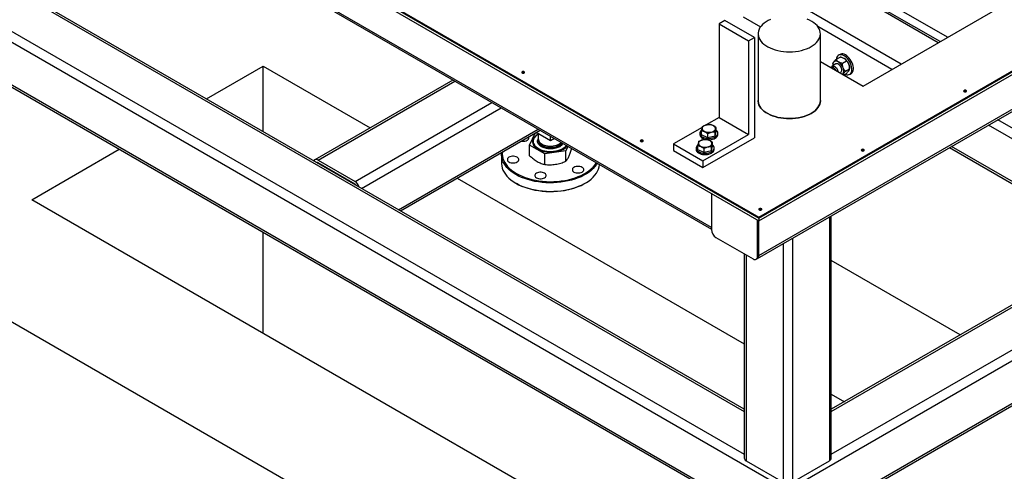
# Model space of a CAD drawing. Header units: millimetres. Extents: x 0 to 849, y 0 to 594.
# Tile 32 of 84: x 341 to 384, y 484 to 504. Entities that reach past the tile are written whole.
import ezdxf

# ---------------------------------------------------------------- set-up
doc = ezdxf.new("R2010")
doc.units = ezdxf.units.MM
doc.layers.add('TRAIT-FORT', color=4, linetype='Continuous', lineweight=25)

msp = doc.modelspace()

# ---------------------------------------------------------------- linework, layer by layer
at = {"layer": 'TRAIT-FORT', "color": 4, "linetype": 'Continuous', "lineweight": 25}
for p, q in [((326.801, 522.525), (373.52, 495.554)), ((326.801, 522.481), (373.52, 495.51)), ((326.801, 522.364), (373.52, 495.394)), ((371.45, 495.102), (329.907, 519.084)), ((329.951, 518.986), (371.45, 495.029)), ((373.52, 495.51), (408.623, 515.775)), ((373.52, 495.394), (408.623, 515.658)), ((373.461, 493.746), (408.362, 513.894)), ((373.52, 493.877), (408.421, 514.025)), ((373.52, 495.554), (401.288, 511.584)), ((373.52, 495.51), (401.288, 511.54)), ((335.185, 508.833), (372.881, 487.071)), ((372.881, 487.168), (335.328, 508.847)), ((378.073, 501.278), (391.219, 508.866)), ((333.569, 507.9), (372.881, 485.205)), ((333.367, 507.55), (374.783, 483.641)), ((381.355, 503.172), (376.263, 506.112)), ((381.439, 503.221), (376.347, 506.16)), ((381.759, 503.406), (376.667, 506.345)), ((333.367, 505.683), (374.783, 481.774)), ((333.426, 505.552), (374.783, 481.678)), ((379.739, 502.239), (374.647, 505.179)), ((372.842, 504.298), (373.595, 503.863)), ((372.044, 504.134), (371.791, 503.988)), ((371.791, 503.988), (373.074, 503.247)), ((371.791, 503.988), (371.791, 499.905)), ((373.327, 503.393), (372.044, 504.134)), ((379.335, 502.006), (376.094, 503.877)), ((373.074, 503.247), (373.327, 503.393)), ((373.327, 503.393), (373.327, 499.019)), ((373.489, 503.559), (373.489, 500.643)), ((376.211, 500.643), (376.211, 503.559)), ((373.074, 503.247), (373.074, 499.165)), ((376.891, 502.439), (377.07, 502.542)), ((377.067, 502.66), (377.004, 502.624)), ((349.405, 500.72), (351.879, 502.149)), ((351.879, 502.149), (356.549, 499.453)), ((351.879, 499.292), (351.879, 502.149)), ((376.211, 502.353), (378.073, 501.278)), ((376.886, 502.246), (376.722, 502.151)), ((376.753, 502.242), (376.753, 502.199)), ((377.168, 502.279), (377.347, 502.382)), ((377.069, 501.857), (377.1, 501.875)), ((377.189, 501.788), (377.201, 501.802)), ((377.201, 501.802), (377.192, 501.787)), ((377.233, 501.763), (377.347, 501.828)), ((377.307, 501.922), (377.485, 502.025)), ((377.485, 502.025), (377.485, 502.068)), ((377.486, 501.789), (377.55, 501.825)), ((360.168, 501.542), (354.134, 498.059)), ((354.277, 498.044), (360.252, 501.494)), ((355.893, 497.111), (361.868, 500.561)), ((356.179, 496.81), (362.272, 500.327)), ((371.791, 499.905), (371.229, 499.581)), ((371.791, 499.905), (373.074, 499.165)), ((390.862, 495.352), (383.552, 499.572)), ((391.064, 495.702), (383.956, 499.805)), ((357.796, 495.877), (363.889, 499.394)), ((357.879, 495.828), (363.972, 499.346)), ((363.513, 498.701), (363.754, 499.219)), ((363.776, 499.233), (363.822, 499.24)), ((364.429, 498.889), (363.806, 499.249)), ((363.893, 499.199), (363.893, 498.968)), ((371.047, 499.476), (369.799, 498.755)), ((370.945, 499.221), (370.945, 499.162)), ((371.013, 499.145), (371.013, 499.319)), ((371.29, 499.02), (371.013, 499.145)), ((371.082, 498.015), (373.074, 499.165)), ((371.29, 499.02), (371.29, 499.195)), ((371.615, 499.096), (371.29, 499.02)), ((371.615, 499.096), (371.663, 499.297)), ((371.615, 499.096), (371.615, 499.271)), ((371.663, 499.297), (371.663, 499.472)), ((371.731, 499.162), (371.731, 499.221)), ((364.184, 498.314), (363.513, 498.701)), ((363.513, 498.239), (363.513, 498.701)), ((363.667, 498.866), (363.667, 498.863)), ((363.893, 498.913), (363.893, 498.895)), ((364.429, 498.889), (364.429, 499.082)), ((364.596, 498.986), (364.429, 498.889)), ((369.799, 498.755), (371.082, 498.015)), ((369.799, 498.755), (369.799, 498.463)), ((370.853, 498.497), (370.853, 498.671)), ((371.082, 497.723), (373.327, 499.019)), ((371.503, 498.649), (371.503, 498.824)), ((341.777, 496.317), (345.6, 498.524)), ((362.286, 498.291), (362.286, 497.912)), ((365.1, 498.455), (364.184, 498.314)), ((364.184, 497.852), (364.184, 498.314)), ((365.187, 498.644), (365.1, 498.455)), ((365.1, 497.993), (365.1, 498.455)), ((365.345, 498.522), (365.345, 498.553)), ((369.799, 498.463), (371.082, 497.723)), ((370.785, 498.573), (370.785, 498.514)), ((371.13, 498.372), (370.853, 498.497)), ((371.13, 498.372), (371.13, 498.547)), ((371.454, 498.448), (371.13, 498.372)), ((371.454, 498.448), (371.503, 498.649)), ((371.454, 498.448), (371.454, 498.623)), ((371.571, 498.514), (371.571, 498.573)), ((381.852, 498.59), (389.162, 494.37)), ((389.245, 494.419), (381.936, 498.638)), ((354.26, 497.918), (354.277, 497.928)), ((354.277, 498.044), (355.893, 497.111)), ((355.893, 496.995), (354.277, 497.928)), ((371.082, 498.015), (371.082, 497.723)), ((355.876, 496.985), (355.894, 496.995)), ((360.353, 497.256), (372.881, 490.024)), ((362.914, 497.038), (362.939, 497.023)), ((365.919, 497.023), (365.945, 497.038)), ((371.45, 496.589), (371.45, 495.014)), ((369.859, 480.106), (341.777, 496.317)), ((373.47, 493.848), (373.47, 495.423)), ((373.52, 495.554), (373.52, 495.51)), ((373.52, 495.51), (373.52, 495.394)), ((373.52, 493.877), (373.52, 495.394)), ((374.783, 483.641), (394.986, 495.304)), ((376.601, 495.559), (376.601, 484.924)), ((376.685, 485.04), (376.685, 495.607)), ((391.064, 495.469), (376.685, 487.168)), ((376.685, 487.071), (391.148, 495.42)), ((351.879, 490.486), (351.879, 494.9)), ((371.652, 494.664), (373.268, 493.731)), ((374.581, 494.393), (374.581, 483.991)), ((374.985, 494.626), (374.985, 483.991)), ((376.685, 485.205), (392.764, 494.487)), ((372.881, 493.954), (372.881, 485.04)), ((372.965, 493.906), (372.965, 484.924)), ((373.411, 493.717), (373.461, 493.746)), ((373.47, 493.848), (373.52, 493.877)), ((382.308, 490.414), (376.685, 493.66)), ((336.726, 493.401), (364.809, 477.19)), ((374.783, 481.774), (394.986, 493.437)), ((374.783, 481.678), (394.868, 493.272)), ((376.685, 487.828), (377.257, 487.498)), ((372.965, 484.924), (374.581, 483.991)), ((374.985, 483.991), (376.601, 484.924))]:
    msp.add_line(p, q, dxfattribs=at)
at = {"layer": 'TRAIT-FORT', "color": 4, "linetype": 'Continuous', "lineweight": 25, "flags": 128}
for points in [[(374.037, 504.189), (373.936, 504.141), (373.843, 504.087), (373.759, 504.028), (373.686, 503.965), (373.623, 503.899), (373.572, 503.829), (373.533, 503.756), (373.506, 503.682), (373.492, 503.606), (373.49, 503.53), (373.501, 503.455), (373.525, 503.38), (373.561, 503.307), (373.609, 503.237), (373.669, 503.169), (373.74, 503.105), (373.821, 503.045), (373.911, 502.99), (374.011, 502.941), (374.118, 502.897), (374.232, 502.859), (374.352, 502.828), (374.477, 502.804), (374.605, 502.786), (374.735, 502.776), (374.867, 502.773), (374.998, 502.778), (375.128, 502.79), (375.255, 502.809), (375.378, 502.835), (375.497, 502.868), (375.609, 502.907), (375.715, 502.952), (375.812, 503.003)], [(375.812, 503.003), (375.901, 503.06), (375.979, 503.121), (376.047, 503.185), (376.104, 503.254), (376.149, 503.325), (376.182, 503.399), (376.203, 503.474), (376.211, 503.549), (376.206, 503.625), (376.189, 503.701), (376.159, 503.774), (376.116, 503.846), (376.062, 503.916), (375.997, 503.981), (375.921, 504.043), (375.835, 504.101), (375.74, 504.153), (375.637, 504.2)], [(377.585, 502.048), (377.575, 502.118), (377.556, 502.19), (377.528, 502.263), (377.493, 502.334), (377.451, 502.401), (377.404, 502.464), (377.352, 502.519), (377.297, 502.566), (377.241, 502.603), (377.185, 502.629), (377.131, 502.643), (377.079, 502.646), (377.033, 502.637), (376.992, 502.616), (376.958, 502.584), (376.931, 502.541), (376.914, 502.49), (376.907, 502.448)], [(377.648, 502.085), (377.638, 502.154), (377.619, 502.226), (377.591, 502.299), (377.556, 502.37), (377.514, 502.438), (377.467, 502.5), (377.415, 502.555), (377.36, 502.602), (377.304, 502.639), (377.248, 502.665), (377.194, 502.68), (377.142, 502.683), (377.096, 502.673), (377.067, 502.66)], [(376.679, 502.082), (376.688, 502.112), (376.706, 502.139), (376.732, 502.156), (376.764, 502.161), (376.8, 502.154), (376.838, 502.135), (376.875, 502.105), (376.91, 502.067), (376.939, 502.022), (376.961, 501.974), (376.975, 501.925), (376.978, 501.91)], [(376.993, 502.338), (376.962, 502.353), (376.931, 502.364), (376.901, 502.37), (376.873, 502.37), (376.847, 502.365), (376.823, 502.354), (376.802, 502.339), (376.785, 502.319)], [(377.1, 501.875), (377.121, 501.893), (377.137, 501.923), (377.144, 501.962), (377.142, 502.008), (377.13, 502.056), (377.11, 502.105), (377.082, 502.151), (377.049, 502.191), (377.012, 502.223), (376.974, 502.245), (376.937, 502.256), (376.904, 502.254), (376.886, 502.246)], [(363.279, 501.85), (363.293, 501.862), (363.298, 501.877), (363.293, 501.891), (363.279, 501.903), (363.258, 501.911), (363.234, 501.914), (363.209, 501.911), (363.188, 501.903), (363.174, 501.891), (363.169, 501.877), (363.174, 501.862), (363.188, 501.85), (363.209, 501.842), (363.234, 501.84), (363.258, 501.842), (363.279, 501.85)], [(376.885, 501.964), (376.865, 502), (376.838, 502.036), (376.807, 502.065), (376.775, 502.083), (376.744, 502.091), (376.716, 502.086), (376.697, 502.072)], [(377.285, 501.792), (377.306, 501.784), (377.36, 501.769), (377.411, 501.767), (377.458, 501.776), (377.499, 501.797), (377.533, 501.829), (377.559, 501.872), (377.577, 501.923), (377.585, 501.983), (377.585, 502.048)], [(377.55, 501.825), (377.562, 501.833), (377.596, 501.866), (377.622, 501.908), (377.64, 501.96), (377.649, 502.019), (377.648, 502.085)], [(382.575, 501.035), (382.589, 501.047), (382.594, 501.061), (382.589, 501.076), (382.575, 501.088), (382.554, 501.096), (382.529, 501.098), (382.505, 501.096), (382.484, 501.088), (382.47, 501.076), (382.465, 501.061), (382.47, 501.047), (382.484, 501.035), (382.505, 501.027), (382.529, 501.024), (382.554, 501.027), (382.575, 501.035)], [(373.489, 500.643), (373.49, 500.614), (373.501, 500.539), (373.525, 500.464), (373.561, 500.391), (373.609, 500.32), (373.669, 500.253), (373.74, 500.189), (373.821, 500.129), (373.911, 500.074), (374.011, 500.024), (374.118, 499.98), (374.232, 499.943), (374.352, 499.912), (374.477, 499.887), (374.605, 499.87), (374.735, 499.86), (374.867, 499.857), (374.998, 499.862), (375.128, 499.874), (375.255, 499.893), (375.378, 499.919), (375.497, 499.952), (375.609, 499.991), (375.715, 500.036), (375.812, 500.087)], [(375.812, 500.087), (375.715, 500.036), (375.609, 499.991), (375.497, 499.952), (375.378, 499.919), (375.255, 499.893), (375.128, 499.874), (374.998, 499.862), (374.867, 499.857), (374.735, 499.86), (374.605, 499.87), (374.477, 499.887), (374.352, 499.912), (374.232, 499.943), (374.118, 499.98), (374.011, 500.024), (373.911, 500.074), (373.821, 500.129), (373.74, 500.189), (373.669, 500.253), (373.609, 500.32), (373.561, 500.391), (373.525, 500.464), (373.501, 500.539), (373.49, 500.614), (373.489, 500.643)], [(375.812, 500.087), (375.901, 500.143), (375.979, 500.204), (376.047, 500.269), (376.104, 500.338), (376.149, 500.409), (376.182, 500.482), (376.203, 500.557), (376.211, 500.633), (376.211, 500.643)], [(376.211, 500.643), (376.211, 500.633), (376.203, 500.557), (376.182, 500.482), (376.149, 500.409), (376.104, 500.338), (376.047, 500.269), (375.979, 500.204), (375.901, 500.143), (375.812, 500.087)], [(371.161, 499.294), (371.212, 499.275), (371.269, 499.263), (371.329, 499.259), (371.389, 499.261), (371.447, 499.271), (371.5, 499.287), (371.546, 499.309), (371.583, 499.337), (371.609, 499.368), (371.624, 499.402), (371.626, 499.437), (371.615, 499.471), (371.593, 499.503), (371.559, 499.532), (371.515, 499.556), (371.464, 499.575), (371.407, 499.587), (371.348, 499.591), (371.288, 499.589), (371.23, 499.579), (371.177, 499.563), (371.13, 499.54), (371.093, 499.513), (371.067, 499.482), (371.053, 499.448), (371.051, 499.413), (371.061, 499.379), (371.084, 499.346), (371.118, 499.318), (371.161, 499.294)], [(363.872, 499.164), (363.855, 499.154), (363.79, 499.109), (363.737, 499.059), (363.694, 499.006), (363.664, 498.951), (363.647, 498.894), (363.642, 498.835), (363.65, 498.777), (363.671, 498.72), (363.704, 498.665), (363.749, 498.613), (363.806, 498.565), (363.872, 498.521)], [(363.893, 499.179), (363.841, 499.146), (363.783, 499.1), (363.737, 499.051), (363.702, 498.998), (363.678, 498.943), (363.667, 498.887), (363.669, 498.831), (363.683, 498.775), (363.709, 498.721), (363.747, 498.669), (363.797, 498.62), (363.856, 498.575), (363.926, 498.535), (364.003, 498.501), (364.087, 498.472), (364.177, 498.45), (364.271, 498.435), (364.368, 498.427), (364.466, 498.426), (364.563, 498.433), (364.658, 498.446), (364.749, 498.466), (364.835, 498.493), (364.914, 498.526), (364.985, 498.565), (365.047, 498.608), (365.099, 498.656), (365.122, 498.682)], [(370.975, 499.134), (371.008, 499.098), (371.051, 499.066), (371.104, 499.039), (371.164, 499.018), (371.229, 499.003), (371.298, 498.995), (371.369, 498.995), (371.438, 499.001), (371.504, 499.015), (371.565, 499.036), (371.619, 499.062), (371.663, 499.094), (371.698, 499.129), (371.72, 499.168), (371.73, 499.208), (371.728, 499.249), (371.713, 499.288), (371.686, 499.326), (371.663, 499.348)], [(371.239, 498.943), (371.298, 498.937), (371.369, 498.936), (371.438, 498.943), (371.504, 498.957), (371.565, 498.977), (371.619, 499.004), (371.663, 499.035), (371.698, 499.071), (371.72, 499.109), (371.73, 499.15), (371.731, 499.162)], [(363.157, 498.875), (363.202, 498.87), (363.257, 498.87), (363.312, 498.877), (363.363, 498.891), (363.406, 498.911), (363.441, 498.936), (363.465, 498.965), (363.478, 498.997), (363.478, 499.029), (363.469, 499.055)], [(363.667, 498.863), (363.669, 498.828), (363.683, 498.772), (363.709, 498.718), (363.747, 498.666), (363.797, 498.617), (363.856, 498.572), (363.926, 498.532), (364.003, 498.498), (364.087, 498.47), (364.177, 498.448), (364.271, 498.432), (364.368, 498.424), (364.466, 498.423), (364.563, 498.43), (364.658, 498.443), (364.749, 498.463), (364.835, 498.49), (364.914, 498.523), (364.985, 498.562), (365.047, 498.605), (365.099, 498.653), (365.123, 498.681)], [(363.872, 498.521), (363.948, 498.483), (364.032, 498.45), (364.122, 498.424), (364.217, 498.405), (364.316, 498.393), (364.416, 498.388), (364.517, 498.391), (364.617, 498.401), (364.713, 498.419), (364.804, 498.443), (364.89, 498.474), (364.968, 498.511), (365.037, 498.554), (365.096, 498.601), (365.144, 498.652), (365.153, 498.664)], [(363.893, 498.968), (363.896, 498.938), (363.91, 498.892), (363.936, 498.847), (363.974, 498.805), (364.022, 498.767), (364.08, 498.733), (364.147, 498.705), (364.219, 498.683), (364.297, 498.668), (364.378, 498.66), (364.46, 498.659), (364.541, 498.666), (364.62, 498.679), (364.694, 498.699), (364.762, 498.726), (364.822, 498.758), (364.873, 498.795), (364.894, 498.814)], [(363.895, 498.94), (363.893, 498.919), (363.898, 498.871), (363.915, 498.825), (363.944, 498.781), (363.985, 498.74), (364.036, 498.703), (364.096, 498.67), (364.164, 498.644), (364.238, 498.624), (364.317, 498.61), (364.398, 498.604), (364.48, 498.605), (364.561, 498.613), (364.639, 498.628), (364.712, 498.65), (364.778, 498.678), (364.836, 498.711), (364.884, 498.75), (364.922, 498.792), (364.925, 498.796)], [(363.893, 498.894), (363.896, 498.866), (363.91, 498.819), (363.936, 498.774), (363.974, 498.732), (364.022, 498.694), (364.08, 498.66), (364.147, 498.632), (364.219, 498.611), (364.297, 498.595), (364.378, 498.587), (364.46, 498.586), (364.541, 498.593), (364.62, 498.606), (364.694, 498.626), (364.762, 498.653), (364.822, 498.685), (364.873, 498.722), (364.914, 498.763), (364.933, 498.791)], [(368.456, 498.862), (368.47, 498.874), (368.475, 498.888), (368.47, 498.902), (368.456, 498.914), (368.435, 498.922), (368.411, 498.925), (368.386, 498.922), (368.365, 498.914), (368.351, 498.902), (368.346, 498.888), (368.351, 498.874), (368.365, 498.862), (368.386, 498.854), (368.411, 498.851), (368.435, 498.854), (368.456, 498.862)], [(370.815, 498.486), (370.847, 498.45), (370.891, 498.418), (370.943, 498.391), (371.003, 498.37), (371.069, 498.355), (371.138, 498.347), (371.208, 498.347), (371.278, 498.353), (371.344, 498.367), (371.405, 498.388), (371.459, 498.414), (371.503, 498.446), (371.537, 498.481), (371.56, 498.52), (371.57, 498.56), (371.568, 498.601), (371.553, 498.64), (371.526, 498.678), (371.503, 498.7)], [(371.001, 498.646), (371.052, 498.627), (371.108, 498.615), (371.168, 498.61), (371.228, 498.613), (371.286, 498.623), (371.339, 498.639), (371.386, 498.661), (371.423, 498.689), (371.449, 498.72), (371.463, 498.754), (371.465, 498.789), (371.455, 498.823), (371.432, 498.855), (371.398, 498.884), (371.355, 498.908), (371.304, 498.927), (371.247, 498.938), (371.187, 498.943), (371.127, 498.941), (371.069, 498.931), (371.016, 498.915), (370.97, 498.892), (370.933, 498.865), (370.907, 498.834), (370.892, 498.8), (370.89, 498.765), (370.901, 498.731), (370.923, 498.698), (370.957, 498.67), (371.001, 498.646)], [(362.914, 497.417), (362.802, 497.486), (362.7, 497.561), (362.608, 497.639), (362.527, 497.721), (362.457, 497.807), (362.399, 497.896), (362.352, 497.987), (362.318, 498.079), (362.296, 498.173), (362.287, 498.268), (362.29, 498.363), (362.291, 498.375)], [(362.326, 498.395), (362.322, 498.309), (362.33, 498.215), (362.35, 498.121), (362.384, 498.029), (362.429, 497.938), (362.486, 497.85), (362.555, 497.764), (362.636, 497.682), (362.727, 497.604), (362.828, 497.53), (362.939, 497.46)], [(370.815, 498.428), (370.847, 498.392), (370.891, 498.36), (370.943, 498.332), (371.003, 498.311), (371.069, 498.297), (371.138, 498.289), (371.208, 498.288), (371.278, 498.295), (371.344, 498.309), (371.405, 498.329), (371.459, 498.356), (371.503, 498.387), (371.537, 498.423), (371.56, 498.461), (371.57, 498.502), (371.571, 498.514)], [(378.104, 498.454), (378.118, 498.466), (378.123, 498.48), (378.118, 498.495), (378.104, 498.507), (378.083, 498.515), (378.058, 498.517), (378.034, 498.515), (378.013, 498.507), (377.999, 498.495), (377.994, 498.48), (377.999, 498.466), (378.013, 498.454), (378.034, 498.446), (378.058, 498.443), (378.083, 498.446), (378.104, 498.454)], [(362.286, 497.912), (362.287, 497.889), (362.296, 497.794), (362.318, 497.7), (362.352, 497.607), (362.399, 497.517), (362.457, 497.428), (362.527, 497.342), (362.608, 497.26), (362.7, 497.181), (362.802, 497.107), (362.914, 497.038)], [(362.614, 497.965), (362.657, 497.945), (362.708, 497.931), (362.762, 497.924), (362.818, 497.924), (362.873, 497.931), (362.923, 497.945), (362.967, 497.965), (363.002, 497.99), (363.026, 498.019), (363.039, 498.051), (363.039, 498.083), (363.026, 498.115), (363.002, 498.144), (362.967, 498.169), (362.923, 498.189), (362.873, 498.203), (362.818, 498.211), (362.762, 498.211), (362.708, 498.203), (362.657, 498.189), (362.614, 498.169), (362.579, 498.144), (362.554, 498.115), (362.542, 498.083), (362.542, 498.051), (362.554, 498.019), (362.579, 497.99), (362.614, 497.965)], [(366.465, 497.906), (366.432, 497.851), (366.367, 497.764), (366.292, 497.68), (366.205, 497.599), (366.108, 497.523), (366.001, 497.451), (365.885, 497.384), (365.761, 497.322), (365.628, 497.266), (365.489, 497.216), (365.343, 497.173), (365.192, 497.135), (365.036, 497.105), (364.877, 497.082), (364.716, 497.066), (364.552, 497.056), (364.388, 497.055), (364.224, 497.06), (364.061, 497.073), (363.901, 497.093), (363.743, 497.119), (363.59, 497.153), (363.442, 497.194), (363.299, 497.24), (363.163, 497.293), (363.034, 497.352), (362.914, 497.417)], [(362.914, 497.038), (363.034, 496.973), (363.163, 496.914), (363.299, 496.861), (363.442, 496.814), (363.59, 496.774), (363.743, 496.74), (363.901, 496.713), (364.061, 496.694), (364.224, 496.681), (364.388, 496.676), (364.552, 496.677), (364.716, 496.686), (364.877, 496.703), (365.036, 496.726), (365.192, 496.756), (365.343, 496.793), (365.489, 496.837), (365.628, 496.887), (365.761, 496.943), (365.885, 497.005), (366.001, 497.072), (366.108, 497.144), (366.205, 497.22), (366.292, 497.301), (366.367, 497.385), (366.432, 497.472), (366.484, 497.562), (366.525, 497.654), (366.553, 497.747), (366.568, 497.841), (366.569, 497.847)], [(362.939, 497.46), (363.059, 497.396), (363.187, 497.338), (363.323, 497.285), (363.465, 497.239), (363.613, 497.199), (363.766, 497.166), (363.923, 497.14), (364.083, 497.121), (364.245, 497.109), (364.409, 497.104), (364.572, 497.107), (364.734, 497.117), (364.895, 497.134), (365.053, 497.159), (365.207, 497.19), (365.356, 497.228), (365.5, 497.273), (365.638, 497.324), (365.768, 497.381), (365.89, 497.444), (366.003, 497.512), (366.107, 497.585), (366.201, 497.662), (366.284, 497.743), (366.356, 497.828), (366.416, 497.916), (366.425, 497.93)], [(363.813, 497.273), (363.857, 497.252), (363.907, 497.238), (363.962, 497.231), (364.018, 497.231), (364.073, 497.238), (364.123, 497.252), (364.167, 497.273), (364.202, 497.298), (364.226, 497.327), (364.238, 497.359), (364.238, 497.391), (364.226, 497.422), (364.202, 497.451), (364.167, 497.477), (364.123, 497.497), (364.073, 497.511), (364.018, 497.518), (363.962, 497.518), (363.907, 497.511), (363.857, 497.497), (363.813, 497.477), (363.778, 497.451), (363.754, 497.422), (363.742, 497.391), (363.742, 497.359), (363.754, 497.327), (363.778, 497.298), (363.813, 497.273)], [(365.452, 497.526), (365.496, 497.506), (365.546, 497.492), (365.601, 497.485), (365.657, 497.485), (365.711, 497.492), (365.762, 497.506), (365.805, 497.526), (365.84, 497.551), (365.865, 497.58), (365.877, 497.612), (365.877, 497.644), (365.865, 497.676), (365.84, 497.705), (365.805, 497.73), (365.762, 497.75), (365.711, 497.764), (365.657, 497.772), (365.601, 497.772), (365.546, 497.764), (365.496, 497.75), (365.452, 497.73), (365.417, 497.705), (365.393, 497.676), (365.38, 497.644), (365.38, 497.612), (365.393, 497.58), (365.417, 497.551), (365.452, 497.526)], [(365.919, 497.023), (365.89, 497.007), (365.768, 496.944), (365.638, 496.887), (365.5, 496.836), (365.356, 496.791), (365.207, 496.753), (365.053, 496.721), (364.895, 496.697), (364.734, 496.68), (364.572, 496.67), (364.409, 496.667), (364.245, 496.671), (364.083, 496.683), (363.923, 496.702), (363.766, 496.729), (363.613, 496.762), (363.465, 496.802), (363.323, 496.848), (363.187, 496.9), (363.059, 496.959), (362.939, 497.023)], [(373.633, 495.873), (373.647, 495.885), (373.652, 495.899), (373.647, 495.914), (373.633, 495.926), (373.612, 495.934), (373.588, 495.936), (373.563, 495.934), (373.542, 495.926), (373.528, 495.914), (373.523, 495.899), (373.528, 495.885), (373.542, 495.873), (373.563, 495.865), (373.588, 495.862), (373.612, 495.865), (373.633, 495.873)]]:
    msp.add_lwpolyline(points, dxfattribs=at)
at = {"layer": 'TRAIT-FORT', "color": 4, "linetype": 'Continuous', "lineweight": 25}
for centre, radius, start, end in [((376.984, 502.2), 0.231, 149.0985, 187.4399), ((376.712, 501.899), 0.521, 20.2271, 57.362), ((376.965, 502.045), 0.521, 20.2271, 57.362), ((377.044, 502.059), 0.442, 1.1082, 22.0212), ((363.234, 501.781), 0.0901, 54.8009, 125.1991), ((376.924, 501.941), 0.31, 333.4364, 26.5636), ((382.529, 500.966), 0.0901, 54.8009, 125.1991), ((371.091, 499.164), 0.145, 180.6125, 217.3752), ((371.103, 499.222), 0.155, 124.408, 214.4754), ((368.411, 498.793), 0.0901, 54.8009, 125.1991), ((370.943, 498.574), 0.155, 124.408, 214.4754), ((371.265, 499.33), 0.385, 221.2454, 260.9721), ((370.93, 498.516), 0.145, 180.6125, 217.3752), ((378.058, 498.385), 0.0901, 54.8009, 125.1991), ((354.198, 497.95), 0.123, 50.2915, 148.5442), ((354.233, 497.862), 0.0789, 55.8385, 98.9469), ((355.655, 496.74), 0.442, 16.971, 57.3038), ((355.79, 496.827), 0.197, 35.7589, 58.3392), ((373.588, 495.804), 0.0901, 54.8009, 125.1991), ((371.888, 495.034), 0.439, 182.6055, 237.3945), ((373.347, 493.828), 0.125, 230.7967, 9.214), ((373.38, 493.862), 0.141, 305.0133, 6.2988), ((373.024, 485.054), 0.144, 185.6948, 245.6253), ((376.542, 485.054), 0.144, 294.3747, 354.3052)]:
    msp.add_arc(centre, radius, start, end, dxfattribs=at)
for points, knots in [([(377.245, 502.483), (377.243, 502.485), (377.224, 502.496), (377.182, 502.514), (377.131, 502.529), (377.093, 502.537), (377.077, 502.54), (377.07, 502.542)], [0, 0, 0, 0, 0.048367, 0.399313, 0.762932, 0.881377, 1, 1, 1, 1]), ([(376.753, 502.242), (376.753, 502.247), (376.754, 502.256), (376.758, 502.269), (376.764, 502.284), (376.772, 502.299), (376.781, 502.313), (376.784, 502.317), (376.785, 502.319)], [0, 0, 0, 0, 0.287529, 0.432261, 0.575448, 0.879653, 0.939787, 1, 1, 1, 1]), ([(376.785, 502.319), (376.799, 502.338), (376.828, 502.375), (376.87, 502.418), (376.891, 502.439)], [0, 0, 0, 0, 0.504, 1, 1, 1, 1]), ([(376.891, 502.439), (376.897, 502.43), (376.91, 502.408), (376.94, 502.375), (376.971, 502.351), (376.991, 502.339), (376.993, 502.338)], [0, 0, 0, 0, 0.237039, 0.589019, 0.951631, 1, 1, 1, 1]), ([(376.993, 502.338), (377.009, 502.33), (377.041, 502.313), (377.101, 502.294), (377.145, 502.284), (377.168, 502.279)], [0, 0, 0, 0, 0.30999, 0.629546, 1, 1, 1, 1]), ([(377.201, 502.079), (377.191, 502.112), (377.171, 502.177), (377.169, 502.245), (377.168, 502.279)], [0, 0, 0, 0, 0.504, 1, 1, 1, 1]), ([(377.347, 502.382), (377.338, 502.396), (377.322, 502.421), (377.288, 502.456), (377.26, 502.474), (377.245, 502.483)], [0, 0, 0, 0, 0.370457, 0.681018, 1, 1, 1, 1]), ([(377.347, 502.382), (377.365, 502.363), (377.402, 502.323), (377.436, 502.267), (377.45, 502.232), (377.453, 502.225)], [0, 0, 0, 0, 0.432385, 0.879554, 1, 1, 1, 1]), ([(377.453, 502.225), (377.463, 502.192), (377.483, 502.128), (377.485, 502.059), (377.485, 502.025)], [0, 0, 0, 0, 0.504, 1, 1, 1, 1]), ([(377.307, 501.922), (377.289, 501.942), (377.252, 501.981), (377.218, 502.037), (377.204, 502.072), (377.201, 502.079)], [0, 0, 0, 0, 0.4323851, 0.8795539, 1, 1, 1, 1]), ([(377.307, 501.922), (377.298, 501.913), (377.279, 501.894), (377.254, 501.867), (377.23, 501.84), (377.212, 501.818), (377.204, 501.806), (377.201, 501.802)], [0, 0, 0, 0, 0.215517, 0.432226, 0.654457, 0.879688, 1, 1, 1, 1]), ([(377.347, 501.828), (377.365, 501.846), (377.402, 501.884), (377.436, 501.924), (377.45, 501.944), (377.453, 501.948)], [0, 0, 0, 0, 0.432385, 0.879554, 1, 1, 1, 1]), ([(377.453, 501.948), (377.463, 501.964), (377.483, 501.996), (377.485, 502.015), (377.485, 502.025)], [0, 0, 0, 0, 0.504, 1, 1, 1, 1]), ([(371.062, 499.52), (371.057, 499.509), (371.049, 499.487), (371.036, 499.439), (371.024, 499.383), (371.017, 499.341), (371.013, 499.319)], [0, 0, 0, 0, 0.264605, 0.534948, 0.765343, 1, 1, 1, 1]), ([(371.062, 499.52), (371.09, 499.533), (371.147, 499.559), (371.231, 499.584), (371.312, 499.596), (371.361, 499.596), (371.386, 499.596)], [0, 0, 0, 0, 0.264605, 0.534948, 0.765343, 1, 1, 1, 1]), ([(371.663, 499.472), (371.628, 499.496), (371.57, 499.537), (371.485, 499.574), (371.428, 499.589), (371.396, 499.595), (371.386, 499.596)], [0, 0, 0, 0, 0.385549, 0.637642, 0.896546, 1, 1, 1, 1]), ([(371.29, 499.195), (371.255, 499.22), (371.197, 499.261), (371.112, 499.297), (371.055, 499.313), (371.023, 499.318), (371.013, 499.319)], [0, 0, 0, 0, 0.385549, 0.637642, 0.896546, 1, 1, 1, 1]), ([(371.615, 499.271), (371.587, 499.271), (371.53, 499.271), (371.445, 499.256), (371.364, 499.23), (371.315, 499.207), (371.29, 499.195)], [0, 0, 0, 0, 0.2646049, 0.5349477, 0.7653431, 1, 1, 1, 1]), ([(371.615, 499.271), (371.619, 499.295), (371.627, 499.343), (371.64, 499.4), (371.652, 499.443), (371.659, 499.462), (371.663, 499.472)], [0, 0, 0, 0, 0.264605, 0.534948, 0.765343, 1, 1, 1, 1]), ([(364.025, 498.633), (364.002, 498.648), (363.954, 498.679), (363.901, 498.735), (363.865, 498.798), (363.854, 498.866), (363.863, 498.927), (363.885, 498.962), (363.893, 498.976)], [0, 0, 0, 0, 0.162199, 0.334114, 0.513176, 0.696038, 0.8789, 1, 1, 1, 1]), ([(364.972, 498.769), (364.966, 498.757), (364.951, 498.725), (364.903, 498.679), (364.836, 498.631), (364.753, 498.592), (364.656, 498.561), (364.546, 498.541), (364.429, 498.534), (364.312, 498.541), (364.202, 498.561), (364.104, 498.591), (364.051, 498.619), (364.025, 498.633)], [0, 0, 0, 0, 0.052198, 0.146592, 0.235651, 0.32471, 0.419103, 0.517421, 0.617825, 0.71823, 0.816548, 0.910941, 1, 1, 1, 1]), ([(370.901, 498.872), (370.897, 498.861), (370.889, 498.839), (370.876, 498.791), (370.864, 498.735), (370.857, 498.693), (370.853, 498.671)], [0, 0, 0, 0, 0.264605, 0.534948, 0.765343, 1, 1, 1, 1]), ([(371.13, 498.547), (371.094, 498.572), (371.036, 498.613), (370.952, 498.649), (370.895, 498.665), (370.862, 498.67), (370.853, 498.671)], [0, 0, 0, 0, 0.385549, 0.637642, 0.896546, 1, 1, 1, 1]), ([(370.901, 498.872), (370.929, 498.885), (370.986, 498.911), (371.071, 498.936), (371.152, 498.948), (371.201, 498.948), (371.226, 498.948)], [0, 0, 0, 0, 0.264605, 0.534948, 0.765343, 1, 1, 1, 1]), ([(371.503, 498.824), (371.467, 498.848), (371.409, 498.889), (371.325, 498.926), (371.268, 498.941), (371.235, 498.946), (371.226, 498.948)], [0, 0, 0, 0, 0.385549, 0.637642, 0.896546, 1, 1, 1, 1]), ([(371.454, 498.623), (371.459, 498.647), (371.467, 498.695), (371.48, 498.752), (371.492, 498.795), (371.499, 498.814), (371.503, 498.824)], [0, 0, 0, 0, 0.264605, 0.534948, 0.765343, 1, 1, 1, 1]), ([(363.513, 498.239), (363.567, 498.191), (363.677, 498.093), (363.791, 498.022), (363.848, 497.985)], [0, 0, 0, 0, 0.495458, 1, 1, 1, 1]), ([(365.222, 498.198), (365.243, 498.245), (365.285, 498.341), (365.325, 498.461), (365.345, 498.522)], [0, 0, 0, 0, 0.494511, 1, 1, 1, 1]), ([(371.454, 498.623), (371.426, 498.623), (371.369, 498.623), (371.285, 498.608), (371.204, 498.582), (371.155, 498.559), (371.13, 498.547)], [0, 0, 0, 0, 0.2646049, 0.5349477, 0.7653431, 1, 1, 1, 1]), ([(363.848, 497.985), (363.904, 497.956), (364.018, 497.896), (364.128, 497.867), (364.184, 497.852)], [0, 0, 0, 0, 0.494511, 1, 1, 1, 1]), ([(364.184, 497.852), (364.258, 497.846), (364.408, 497.836), (364.563, 497.854), (364.642, 497.863)], [0, 0, 0, 0, 0.495458, 1, 1, 1, 1]), ([(364.642, 497.863), (364.718, 497.877), (364.874, 497.908), (365.024, 497.965), (365.1, 497.993)], [0, 0, 0, 0, 0.494511, 1, 1, 1, 1]), ([(365.1, 497.993), (365.12, 498.02), (365.16, 498.072), (365.202, 498.156), (365.222, 498.198)], [0, 0, 0, 0, 0.495458, 1, 1, 1, 1])]:
    msp.add_open_spline(points, degree=3, knots=knots, dxfattribs=at)

doc.saveas('drawing.dxf')
